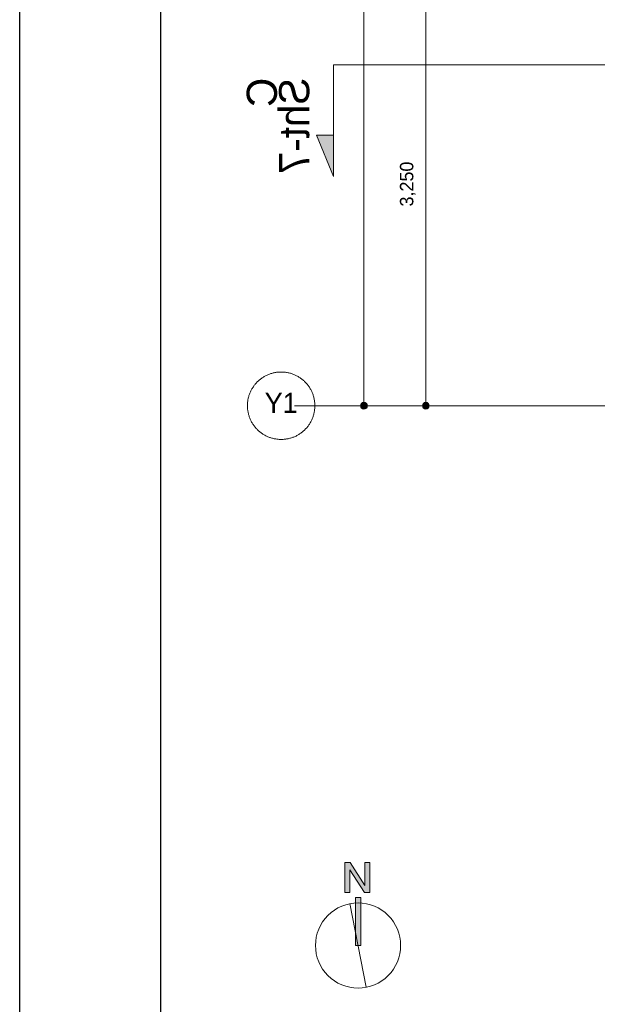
# Model space of a CAD drawing. Header units: millimetres. Extents: x -38341 to 3709, y -10682 to 48718.
# Tile 42 of 118: x -38341 to -34036, y 31204 to 38543. Entities that reach past the tile are written whole.
import ezdxf

# ---------------------------------------------------------------- set-up
doc = ezdxf.new("R2010")
doc.units = ezdxf.units.MM
doc.header["$LTSCALE"] = 50
doc.linetypes.add('ISO-08 一点鎖線', pattern=[9.144, 6.096, -0.762, 1.524, -0.762])
for name, color, linetype, lineweight in [('00ライン-グリッド-番号', 7, 'Continuous', 5), ('00ライン-グリッド-番号_ハッチング', 7, 'Continuous', 5), ('05記号ラベル-断面線', 7, 'Continuous', 5), ('05記号ラベル-断面線_ハッチング', 7, 'Continuous', 5), ('一般', 7, 'Continuous', 5), ('一般_ハッチング', 7, 'Continuous', 5), ('寸法', 7, 'Continuous', 5), ('寸法_ハッチング', 7, 'Continuous', 5), ('解答例線', 7, 'Continuous', 5)]:
    doc.layers.add(name, color=color, linetype=linetype, lineweight=lineweight)
doc.layers.add('00ライン-グリッド-線', color=13, linetype='ISO-08 一点鎖線', lineweight=5, true_color=0xff5454)
doc.styles.add('PT Sans Narrow', font='PTSans.ttc')
doc.styles.get("Standard").update_dxf_attribs({"font": 'txt', "bigfont": 'BIGFONT.SHX'})

# ---------------------------------------------------------------- blocks, each defined once
blk = doc.blocks.new('_図面枠 (3D)')
at = {"layer": '解答例線', "color": 7, "linetype": 'Continuous', "lineweight": 25, "transparency": 33554687, "flags": 128}
for points in [[(-42100, 59380), (42000, 59380), (42000, -20), (-42100, -20)], [(-39998, 57895), (39898, 57895), (39898, 1465), (-39998, 1465)]]:
    blk.add_lwpolyline(points, close=True, dxfattribs=at)
blk = doc.blocks.new('グループ-183')
at = {"layer": '05記号ラベル-断面線_ハッチング', "linetype": 'Continuous', "lineweight": 0, "transparency": 33554687}
blk.add_hatch(color=7, dxfattribs=at).paths.add_polyline_path([(-2320, 2540), (-2320, 1709.5), (-2444.4, 2016.2), (-2320, 2016.2)])
at = {"layer": '05記号ラベル-断面線', "color": 7, "linetype": 'Continuous', "lineweight": 5, "transparency": 33554687, "flags": 128}
blk.add_lwpolyline([(-2320, 2540), (-2320, 1709.5), (-2444.4, 2016.2), (-2320, 2016.2)], dxfattribs=at)
at = {"layer": '05記号ラベル-断面線', "color": 7, "transparency": 33554687, "extrusion": (0, 0, -1), "insert": (-2496.5, 2444.7), "char_height": 224.9, "width": 735.502, "attachment_point": 7, "text_direction": (0, -1, 0), "line_spacing_factor": 0.64257, "style": 'PT Sans Narrow'}
blk.add_mtext('C\\PSht-7', dxfattribs=at)
blk = doc.blocks.new('グループ-185')
at = {"layer": '05記号ラベル-断面線', "color": 7, "linetype": 'Continuous', "lineweight": 5, "transparency": 33554687, "flags": 128}
blk.add_lwpolyline([(-2320, 2540), (5720.5, 2540), (5720.5, 1400), (13860, 1400)], dxfattribs=at)
at = {"layer": '05記号ラベル-断面線', "color": 7, "transparency": 33554687}
blk.add_blockref('グループ-183', (0, 0), dxfattribs=at)
blk = doc.blocks.new('_line (3D)')
at = {"layer": '05記号ラベル-断面線', "color": 7, "transparency": 33554687}
blk.add_blockref('グループ-185', (0, 0), dxfattribs=at)
blk = doc.blocks.new('グループ-196')
at = {"layer": '00ライン-グリッド-番号', "flags": 128}
blk.add_lwpolyline([(-383.7, 329.11), (-383.79, 329.19), (-383.88, 329.27), (-383.97, 329.36), (-384.06, 329.44), (-384.14, 329.53), (-384.23, 329.62), (-384.31, 329.72), (-384.38, 329.81), (-384.46, 329.91), (-384.53, 330.01), (-384.61, 330.11), (-384.67, 330.21), (-384.74, 330.32), (-384.8, 330.42), (-384.86, 330.53), (-384.92, 330.64), (-384.98, 330.75), (-385.03, 330.86), (-385.08, 330.97), (-385.13, 331.09), (-385.17, 331.2), (-385.22, 331.32), (-385.25, 331.43), (-385.29, 331.55), (-385.32, 331.67), (-385.35, 331.79), (-385.38, 331.91), (-385.4, 332.03), (-385.43, 332.15), (-385.44, 332.28), (-385.46, 332.4), (-385.47, 332.52), (-385.48, 332.64), (-385.49, 332.77), (-385.49, 332.89), (-385.49, 333.01), (-385.49, 333.14), (-385.48, 333.26), (-385.47, 333.38), (-385.46, 333.51), (-385.45, 333.63), (-385.43, 333.75), (-385.41, 333.87), (-385.38, 333.99), (-385.36, 334.11), (-385.33, 334.23), (-385.29, 334.35), (-385.26, 334.47), (-385.22, 334.59), (-385.18, 334.7), (-385.13, 334.82), (-385.09, 334.93), (-385.04, 335.05), (-384.98, 335.16), (-384.93, 335.27), (-384.87, 335.38), (-384.81, 335.48), (-384.75, 335.59), (-384.68, 335.69), (-384.61, 335.8), (-384.54, 335.9), (-384.47, 336), (-384.39, 336.09), (-384.32, 336.19), (-384.23, 336.28), (-384.15, 336.37), (-384.07, 336.46), (-383.98, 336.55), (-383.89, 336.64), (-383.8, 336.72), (-383.71, 336.8), (-383.61, 336.88), (-383.51, 336.95), (-383.41, 337.03), (-383.31, 337.1), (-383.21, 337.17), (-383.11, 337.23), (-383, 337.3), (-382.89, 337.36), (-382.79, 337.42), (-382.68, 337.47), (-382.56, 337.53), (-382.45, 337.58), (-382.34, 337.62), (-382.22, 337.67), (-382.11, 337.71), (-381.99, 337.75), (-381.87, 337.78), (-381.75, 337.82), (-381.63, 337.85), (-381.51, 337.87), (-381.39, 337.9), (-381.27, 337.92), (-381.15, 337.94), (-381.03, 337.95), (-380.9, 337.97), (-380.78, 337.97), (-380.66, 337.98), (-380.53, 337.98), (-380.41, 337.98), (-380.29, 337.98), (-380.16, 337.98), (-380.04, 337.97), (-379.92, 337.95), (-379.8, 337.94), (-379.67, 337.92), (-379.55, 337.9), (-379.43, 337.88), (-379.31, 337.85), (-379.19, 337.82), (-379.07, 337.79), (-378.95, 337.75), (-378.84, 337.71), (-378.72, 337.67), (-378.61, 337.63), (-378.49, 337.58), (-378.38, 337.53), (-378.27, 337.48), (-378.16, 337.42), (-378.05, 337.37), (-377.94, 337.3), (-377.83, 337.24), (-377.73, 337.18), (-377.63, 337.11), (-377.53, 337.04), (-377.43, 336.96), (-377.33, 336.89), (-377.23, 336.81), (-377.14, 336.73), (-377.05, 336.65), (-376.96, 336.56), (-376.87, 336.47), (-376.79, 336.38), (-376.7, 336.29), (-376.62, 336.2), (-376.55, 336.1), (-376.47, 336.01), (-376.4, 335.91), (-376.32, 335.81), (-376.26, 335.71), (-376.19, 335.6), (-376.13, 335.5), (-376.06, 335.39), (-376.01, 335.28), (-375.95, 335.17), (-375.9, 335.06), (-375.85, 334.95), (-375.8, 334.83), (-375.76, 334.72), (-375.71, 334.6), (-375.68, 334.48), (-375.64, 334.37), (-375.61, 334.25), (-375.58, 334.13), (-375.55, 334.01), (-375.52, 333.89), (-375.5, 333.76), (-375.49, 333.64), (-375.47, 333.52), (-375.46, 333.4), (-375.45, 333.27), (-375.44, 333.15), (-375.44, 333.03), (-375.44, 332.9), (-375.44, 332.78), (-375.45, 332.66), (-375.46, 332.53), (-375.47, 332.41), (-375.48, 332.29), (-375.5, 332.17), (-375.52, 332.05), (-375.55, 331.92), (-375.57, 331.8), (-375.6, 331.68), (-375.64, 331.57), (-375.67, 331.45), (-375.71, 331.33), (-375.75, 331.21), (-375.8, 331.1), (-375.84, 330.99), (-375.89, 330.87), (-375.94, 330.76), (-376, 330.65), (-376.06, 330.54), (-376.12, 330.43), (-376.18, 330.33), (-376.25, 330.22), (-376.32, 330.12), (-376.39, 330.02), (-376.46, 329.92), (-376.54, 329.82), (-376.61, 329.73), (-376.69, 329.63), (-376.78, 329.54), (-376.86, 329.45), (-376.95, 329.37), (-377.04, 329.28), (-377.13, 329.2), (-377.22, 329.12), (-377.32, 329.04), (-377.42, 328.96), (-377.51, 328.89), (-377.62, 328.82), (-377.72, 328.75), (-377.82, 328.68), (-377.93, 328.62), (-378.03, 328.56), (-378.14, 328.5), (-378.25, 328.44), (-378.37, 328.39), (-378.48, 328.34), (-378.59, 328.29), (-378.71, 328.25), (-378.82, 328.21), (-378.94, 328.17), (-379.06, 328.13), (-379.18, 328.1), (-379.3, 328.07), (-379.42, 328.04), (-379.54, 328.02), (-379.66, 328), (-379.78, 327.98), (-379.9, 327.96), (-380.03, 327.95), (-380.15, 327.94), (-380.27, 327.94), (-380.4, 327.93), (-380.52, 327.93), (-380.64, 327.94), (-380.77, 327.94), (-380.89, 327.95), (-381.01, 327.96), (-381.13, 327.98), (-381.26, 328), (-381.38, 328.02), (-381.5, 328.04), (-381.62, 328.07), (-381.74, 328.1), (-381.86, 328.13), (-381.98, 328.17), (-382.09, 328.2), (-382.21, 328.24), (-382.32, 328.29), (-382.44, 328.34), (-382.55, 328.39), (-382.66, 328.44), (-382.77, 328.49), (-382.88, 328.55), (-382.99, 328.61), (-383.1, 328.68), (-383.2, 328.74), (-383.3, 328.81), (-383.4, 328.88), (-383.5, 328.95), (-383.6, 329.03)], close=True, dxfattribs=at)
at = {"color": 255, "lineweight": 5, "transparency": 33554687}
blk.add_wipeout([(-382.42, 330.29), (-378.51, 330.29), (-378.51, 335.66), (-382.42, 335.66)], dxfattribs=at).dxf.layer = '00ライン-グリッド-番号_ハッチング'
at = {"layer": '00ライン-グリッド-番号', "color": 7, "transparency": 33554687, "insert": (-380.46, 334.89), "char_height": 2.999, "attachment_point": 2, "line_spacing_factor": 1.080085, "style": 'PT Sans Narrow'}
blk.add_mtext('Y1', dxfattribs=at)
blk = doc.blocks.new('グループ-197')
at = {"layer": '00ライン-グリッド-線', "transparency": 33554687}
blk.add_line((-380.46, 332.96), (-60.28, 332.96), dxfattribs=at)
at = {"layer": '00ライン-グリッド-線', "color": 7, "transparency": 33554687}
blk.add_blockref('グループ-196', (0, 0), dxfattribs=at)
at = {"layer": '00ライン-グリッド-線', "color": 0, "flags": 1}
for tag in ['IFC_UUID', 'instanceID']:
    blk.add_attdef(tag, (-385.49, 327.93), '', height=0.18, dxfattribs=at)
blk = doc.blocks.new('グループ-205')
at = {"layer": '寸法_ハッチング', "linetype": 'Continuous', "lineweight": 0, "transparency": 33554687}
blk.add_hatch(color=7, dxfattribs=at).paths.add_polyline_path([(-367.62, 332.96), (-367.62, 332.95), (-367.62, 332.93), (-367.62, 332.92), (-367.62, 332.91), (-367.62, 332.9), (-367.62, 332.89), (-367.63, 332.87), (-367.63, 332.86), (-367.63, 332.85), (-367.63, 332.84), (-367.64, 332.83), (-367.64, 332.81), (-367.64, 332.8), (-367.65, 332.79), (-367.65, 332.78), (-367.66, 332.77), (-367.66, 332.76), (-367.67, 332.74), (-367.67, 332.73), (-367.68, 332.72), (-367.68, 332.71), (-367.69, 332.7), (-367.7, 332.69), (-367.7, 332.68), (-367.71, 332.67), (-367.72, 332.66), (-367.72, 332.65), (-367.73, 332.64), (-367.74, 332.63), (-367.75, 332.62), (-367.76, 332.61), (-367.77, 332.61), (-367.77, 332.6), (-367.78, 332.59), (-367.79, 332.58), (-367.8, 332.57), (-367.81, 332.56), (-367.82, 332.56), (-367.83, 332.55), (-367.84, 332.54), (-367.85, 332.54), (-367.86, 332.53), (-367.87, 332.52), (-367.88, 332.52), (-367.89, 332.51), (-367.9, 332.51), (-367.92, 332.5), (-367.93, 332.5), (-367.94, 332.49), (-367.95, 332.49), (-367.96, 332.48), (-367.97, 332.48), (-367.99, 332.48), (-368, 332.47), (-368.01, 332.47), (-368.02, 332.47), (-368.03, 332.47), (-368.05, 332.46), (-368.06, 332.46), (-368.07, 332.46), (-368.08, 332.46), (-368.09, 332.46), (-368.11, 332.46), (-368.12, 332.46), (-368.13, 332.46), (-368.14, 332.46), (-368.16, 332.46), (-368.17, 332.46), (-368.18, 332.46), (-368.19, 332.46), (-368.2, 332.47), (-368.22, 332.47), (-368.23, 332.47), (-368.24, 332.47), (-368.25, 332.48), (-368.26, 332.48), (-368.28, 332.48), (-368.29, 332.49), (-368.3, 332.49), (-368.31, 332.5), (-368.32, 332.5), (-368.33, 332.51), (-368.34, 332.51), (-368.35, 332.52), (-368.37, 332.52), (-368.38, 332.53), (-368.39, 332.54), (-368.4, 332.54), (-368.41, 332.55), (-368.42, 332.56), (-368.43, 332.56), (-368.44, 332.57), (-368.45, 332.58), (-368.45, 332.59), (-368.46, 332.6), (-368.47, 332.61), (-368.48, 332.61), (-368.49, 332.62), (-368.5, 332.63), (-368.51, 332.64), (-368.51, 332.65), (-368.52, 332.66), (-368.53, 332.67), (-368.53, 332.68), (-368.54, 332.69), (-368.55, 332.7), (-368.55, 332.71), (-368.56, 332.72), (-368.57, 332.73), (-368.57, 332.74), (-368.58, 332.76), (-368.58, 332.77), (-368.59, 332.78), (-368.59, 332.79), (-368.59, 332.8), (-368.6, 332.81), (-368.6, 332.83), (-368.6, 332.84), (-368.61, 332.85), (-368.61, 332.86), (-368.61, 332.87), (-368.61, 332.89), (-368.61, 332.9), (-368.62, 332.91), (-368.62, 332.92), (-368.62, 332.93), (-368.62, 332.95), (-368.62, 332.96), (-368.62, 332.97), (-368.62, 332.98), (-368.62, 333), (-368.62, 333.01), (-368.61, 333.02), (-368.61, 333.03), (-368.61, 333.04), (-368.61, 333.06), (-368.61, 333.07), (-368.6, 333.08), (-368.6, 333.09), (-368.6, 333.1), (-368.59, 333.12), (-368.59, 333.13), (-368.59, 333.14), (-368.58, 333.15), (-368.58, 333.16), (-368.57, 333.17), (-368.57, 333.18), (-368.56, 333.19), (-368.55, 333.21), (-368.55, 333.22), (-368.54, 333.23), (-368.53, 333.24), (-368.53, 333.25), (-368.52, 333.26), (-368.51, 333.27), (-368.51, 333.28), (-368.5, 333.29), (-368.49, 333.29), (-368.48, 333.3), (-368.47, 333.31), (-368.46, 333.32), (-368.45, 333.33), (-368.45, 333.34), (-368.44, 333.35), (-368.43, 333.35), (-368.42, 333.36), (-368.41, 333.37), (-368.4, 333.37), (-368.39, 333.38), (-368.38, 333.39), (-368.37, 333.39), (-368.35, 333.4), (-368.34, 333.41), (-368.33, 333.41), (-368.32, 333.42), (-368.31, 333.42), (-368.3, 333.43), (-368.29, 333.43), (-368.28, 333.43), (-368.26, 333.44), (-368.25, 333.44), (-368.24, 333.44), (-368.23, 333.45), (-368.22, 333.45), (-368.2, 333.45), (-368.19, 333.45), (-368.18, 333.45), (-368.17, 333.46), (-368.16, 333.46), (-368.14, 333.46), (-368.13, 333.46), (-368.12, 333.46), (-368.11, 333.46), (-368.09, 333.46), (-368.08, 333.46), (-368.07, 333.46), (-368.06, 333.45), (-368.05, 333.45), (-368.03, 333.45), (-368.02, 333.45), (-368.01, 333.45), (-368, 333.44), (-367.99, 333.44), (-367.97, 333.44), (-367.96, 333.43), (-367.95, 333.43), (-367.94, 333.43), (-367.93, 333.42), (-367.92, 333.42), (-367.9, 333.41), (-367.89, 333.41), (-367.88, 333.4), (-367.87, 333.39), (-367.86, 333.39), (-367.85, 333.38), (-367.84, 333.37), (-367.83, 333.37), (-367.82, 333.36), (-367.81, 333.35), (-367.8, 333.35), (-367.79, 333.34), (-367.78, 333.33), (-367.77, 333.32), (-367.77, 333.31), (-367.76, 333.3), (-367.75, 333.29), (-367.74, 333.29), (-367.73, 333.28), (-367.72, 333.27), (-367.72, 333.26), (-367.71, 333.25), (-367.7, 333.24), (-367.7, 333.23), (-367.69, 333.22), (-367.68, 333.21), (-367.68, 333.19), (-367.67, 333.18), (-367.67, 333.17), (-367.66, 333.16), (-367.66, 333.15), (-367.65, 333.14), (-367.65, 333.13), (-367.64, 333.12), (-367.64, 333.1), (-367.64, 333.09), (-367.63, 333.08), (-367.63, 333.07), (-367.63, 333.06), (-367.63, 333.04), (-367.62, 333.03), (-367.62, 333.02), (-367.62, 333.01), (-367.62, 333), (-367.62, 332.98), (-367.62, 332.97)])
at = {"layer": '寸法', "color": 7, "linetype": 'Continuous', "lineweight": 5, "transparency": 33554687}
for p, q in [((-368.12, 332.96), (-368.12, 500.96)), ((-343, 332.96), (-368.12, 332.96))]:
    blk.add_line(p, q, dxfattribs=at)
blk.add_circle((-368.12, 332.96), 0.5, dxfattribs=at)
blk = doc.blocks.new('グループ-219')
at = {"layer": '寸法', "color": 7, "transparency": 33554687, "insert": (-362.76, 362.66), "char_height": 1.999, "attachment_point": 1, "rotation": 90, "line_spacing_factor": 1.080085, "style": 'PT Sans Narrow'}
blk.add_mtext('3,250', dxfattribs=at)
blk = doc.blocks.new('グループ-220')
at = {"layer": '寸法_ハッチング', "linetype": 'Continuous', "lineweight": 0, "transparency": 33554687}
for points in [[(-358.39, 397.96), (-358.39, 397.95), (-358.39, 397.93), (-358.39, 397.92), (-358.39, 397.91), (-358.4, 397.9), (-358.4, 397.89), (-358.4, 397.87), (-358.4, 397.86), (-358.4, 397.85), (-358.41, 397.84), (-358.41, 397.83), (-358.41, 397.81), (-358.42, 397.8), (-358.42, 397.79), (-358.43, 397.78), (-358.43, 397.77), (-358.43, 397.76), (-358.44, 397.74), (-358.45, 397.73), (-358.45, 397.72), (-358.46, 397.71), (-358.46, 397.7), (-358.47, 397.69), (-358.48, 397.68), (-358.48, 397.67), (-358.49, 397.66), (-358.5, 397.65), (-358.51, 397.64), (-358.51, 397.63), (-358.52, 397.62), (-358.53, 397.61), (-358.54, 397.61), (-358.55, 397.6), (-358.56, 397.59), (-358.57, 397.58), (-358.57, 397.57), (-358.58, 397.56), (-358.59, 397.56), (-358.6, 397.55), (-358.61, 397.54), (-358.62, 397.54), (-358.64, 397.53), (-358.65, 397.52), (-358.66, 397.52), (-358.67, 397.51), (-358.68, 397.51), (-358.69, 397.5), (-358.7, 397.5), (-358.71, 397.49), (-358.72, 397.49), (-358.74, 397.48), (-358.75, 397.48), (-358.76, 397.48), (-358.77, 397.47), (-358.78, 397.47), (-358.79, 397.47), (-358.81, 397.47), (-358.82, 397.46), (-358.83, 397.46), (-358.84, 397.46), (-358.86, 397.46), (-358.87, 397.46), (-358.88, 397.46), (-358.89, 397.46), (-358.9, 397.46), (-358.92, 397.46), (-358.93, 397.46), (-358.94, 397.46), (-358.95, 397.46), (-358.97, 397.46), (-358.98, 397.47), (-358.99, 397.47), (-359, 397.47), (-359.01, 397.47), (-359.03, 397.48), (-359.04, 397.48), (-359.05, 397.48), (-359.06, 397.49), (-359.07, 397.49), (-359.08, 397.5), (-359.09, 397.5), (-359.11, 397.51), (-359.12, 397.51), (-359.13, 397.52), (-359.14, 397.52), (-359.15, 397.53), (-359.16, 397.54), (-359.17, 397.54), (-359.18, 397.55), (-359.19, 397.56), (-359.2, 397.56), (-359.21, 397.57), (-359.22, 397.58), (-359.23, 397.59), (-359.24, 397.6), (-359.25, 397.61), (-359.25, 397.61), (-359.26, 397.62), (-359.27, 397.63), (-359.28, 397.64), (-359.29, 397.65), (-359.29, 397.66), (-359.3, 397.67), (-359.31, 397.68), (-359.31, 397.69), (-359.32, 397.7), (-359.33, 397.71), (-359.33, 397.72), (-359.34, 397.73), (-359.34, 397.74), (-359.35, 397.76), (-359.35, 397.77), (-359.36, 397.78), (-359.36, 397.79), (-359.37, 397.8), (-359.37, 397.81), (-359.37, 397.83), (-359.38, 397.84), (-359.38, 397.85), (-359.38, 397.86), (-359.38, 397.87), (-359.39, 397.89), (-359.39, 397.9), (-359.39, 397.91), (-359.39, 397.92), (-359.39, 397.93), (-359.39, 397.95), (-359.39, 397.96), (-359.39, 397.97), (-359.39, 397.98), (-359.39, 398), (-359.39, 398.01), (-359.39, 398.02), (-359.39, 398.03), (-359.38, 398.04), (-359.38, 398.06), (-359.38, 398.07), (-359.38, 398.08), (-359.37, 398.09), (-359.37, 398.1), (-359.37, 398.12), (-359.36, 398.13), (-359.36, 398.14), (-359.35, 398.15), (-359.35, 398.16), (-359.34, 398.17), (-359.34, 398.18), (-359.33, 398.19), (-359.33, 398.21), (-359.32, 398.22), (-359.31, 398.23), (-359.31, 398.24), (-359.3, 398.25), (-359.29, 398.26), (-359.29, 398.27), (-359.28, 398.28), (-359.27, 398.29), (-359.26, 398.29), (-359.25, 398.3), (-359.25, 398.31), (-359.24, 398.32), (-359.23, 398.33), (-359.22, 398.34), (-359.21, 398.35), (-359.2, 398.35), (-359.19, 398.36), (-359.18, 398.37), (-359.17, 398.37), (-359.16, 398.38), (-359.15, 398.39), (-359.14, 398.39), (-359.13, 398.4), (-359.12, 398.41), (-359.11, 398.41), (-359.09, 398.42), (-359.08, 398.42), (-359.07, 398.43), (-359.06, 398.43), (-359.05, 398.43), (-359.04, 398.44), (-359.03, 398.44), (-359.01, 398.44), (-359, 398.45), (-358.99, 398.45), (-358.98, 398.45), (-358.97, 398.45), (-358.95, 398.45), (-358.94, 398.46), (-358.93, 398.46), (-358.92, 398.46), (-358.9, 398.46), (-358.89, 398.46), (-358.88, 398.46), (-358.87, 398.46), (-358.86, 398.46), (-358.84, 398.46), (-358.83, 398.45), (-358.82, 398.45), (-358.81, 398.45), (-358.79, 398.45), (-358.78, 398.45), (-358.77, 398.44), (-358.76, 398.44), (-358.75, 398.44), (-358.74, 398.43), (-358.72, 398.43), (-358.71, 398.43), (-358.7, 398.42), (-358.69, 398.42), (-358.68, 398.41), (-358.67, 398.41), (-358.66, 398.4), (-358.65, 398.39), (-358.64, 398.39), (-358.62, 398.38), (-358.61, 398.37), (-358.6, 398.37), (-358.59, 398.36), (-358.58, 398.35), (-358.57, 398.35), (-358.57, 398.34), (-358.56, 398.33), (-358.55, 398.32), (-358.54, 398.31), (-358.53, 398.3), (-358.52, 398.29), (-358.51, 398.29), (-358.51, 398.28), (-358.5, 398.27), (-358.49, 398.26), (-358.48, 398.25), (-358.48, 398.24), (-358.47, 398.23), (-358.46, 398.22), (-358.46, 398.21), (-358.45, 398.19), (-358.45, 398.18), (-358.44, 398.17), (-358.43, 398.16), (-358.43, 398.15), (-358.43, 398.14), (-358.42, 398.13), (-358.42, 398.12), (-358.41, 398.1), (-358.41, 398.09), (-358.41, 398.08), (-358.4, 398.07), (-358.4, 398.06), (-358.4, 398.04), (-358.4, 398.03), (-358.4, 398.02), (-358.39, 398.01), (-358.39, 398), (-358.39, 397.98), (-358.39, 397.97)], [(-358.39, 332.96), (-358.39, 332.95), (-358.39, 332.93), (-358.39, 332.92), (-358.39, 332.91), (-358.4, 332.9), (-358.4, 332.89), (-358.4, 332.87), (-358.4, 332.86), (-358.4, 332.85), (-358.41, 332.84), (-358.41, 332.83), (-358.41, 332.81), (-358.42, 332.8), (-358.42, 332.79), (-358.43, 332.78), (-358.43, 332.77), (-358.43, 332.76), (-358.44, 332.74), (-358.45, 332.73), (-358.45, 332.72), (-358.46, 332.71), (-358.46, 332.7), (-358.47, 332.69), (-358.48, 332.68), (-358.48, 332.67), (-358.49, 332.66), (-358.5, 332.65), (-358.51, 332.64), (-358.51, 332.63), (-358.52, 332.62), (-358.53, 332.61), (-358.54, 332.61), (-358.55, 332.6), (-358.56, 332.59), (-358.57, 332.58), (-358.57, 332.57), (-358.58, 332.56), (-358.59, 332.56), (-358.6, 332.55), (-358.61, 332.54), (-358.62, 332.54), (-358.64, 332.53), (-358.65, 332.52), (-358.66, 332.52), (-358.67, 332.51), (-358.68, 332.51), (-358.69, 332.5), (-358.7, 332.5), (-358.71, 332.49), (-358.72, 332.49), (-358.74, 332.48), (-358.75, 332.48), (-358.76, 332.48), (-358.77, 332.47), (-358.78, 332.47), (-358.79, 332.47), (-358.81, 332.47), (-358.82, 332.46), (-358.83, 332.46), (-358.84, 332.46), (-358.86, 332.46), (-358.87, 332.46), (-358.88, 332.46), (-358.89, 332.46), (-358.9, 332.46), (-358.92, 332.46), (-358.93, 332.46), (-358.94, 332.46), (-358.95, 332.46), (-358.97, 332.46), (-358.98, 332.47), (-358.99, 332.47), (-359, 332.47), (-359.01, 332.47), (-359.03, 332.48), (-359.04, 332.48), (-359.05, 332.48), (-359.06, 332.49), (-359.07, 332.49), (-359.08, 332.5), (-359.09, 332.5), (-359.11, 332.51), (-359.12, 332.51), (-359.13, 332.52), (-359.14, 332.52), (-359.15, 332.53), (-359.16, 332.54), (-359.17, 332.54), (-359.18, 332.55), (-359.19, 332.56), (-359.2, 332.56), (-359.21, 332.57), (-359.22, 332.58), (-359.23, 332.59), (-359.24, 332.6), (-359.25, 332.61), (-359.25, 332.61), (-359.26, 332.62), (-359.27, 332.63), (-359.28, 332.64), (-359.29, 332.65), (-359.29, 332.66), (-359.3, 332.67), (-359.31, 332.68), (-359.31, 332.69), (-359.32, 332.7), (-359.33, 332.71), (-359.33, 332.72), (-359.34, 332.73), (-359.34, 332.74), (-359.35, 332.76), (-359.35, 332.77), (-359.36, 332.78), (-359.36, 332.79), (-359.37, 332.8), (-359.37, 332.81), (-359.37, 332.83), (-359.38, 332.84), (-359.38, 332.85), (-359.38, 332.86), (-359.38, 332.87), (-359.39, 332.89), (-359.39, 332.9), (-359.39, 332.91), (-359.39, 332.92), (-359.39, 332.93), (-359.39, 332.95), (-359.39, 332.96), (-359.39, 332.97), (-359.39, 332.98), (-359.39, 333), (-359.39, 333.01), (-359.39, 333.02), (-359.39, 333.03), (-359.38, 333.04), (-359.38, 333.06), (-359.38, 333.07), (-359.38, 333.08), (-359.37, 333.09), (-359.37, 333.1), (-359.37, 333.12), (-359.36, 333.13), (-359.36, 333.14), (-359.35, 333.15), (-359.35, 333.16), (-359.34, 333.17), (-359.34, 333.18), (-359.33, 333.19), (-359.33, 333.21), (-359.32, 333.22), (-359.31, 333.23), (-359.31, 333.24), (-359.3, 333.25), (-359.29, 333.26), (-359.29, 333.27), (-359.28, 333.28), (-359.27, 333.29), (-359.26, 333.29), (-359.25, 333.3), (-359.25, 333.31), (-359.24, 333.32), (-359.23, 333.33), (-359.22, 333.34), (-359.21, 333.35), (-359.2, 333.35), (-359.19, 333.36), (-359.18, 333.37), (-359.17, 333.37), (-359.16, 333.38), (-359.15, 333.39), (-359.14, 333.39), (-359.13, 333.4), (-359.12, 333.41), (-359.11, 333.41), (-359.09, 333.42), (-359.08, 333.42), (-359.07, 333.43), (-359.06, 333.43), (-359.05, 333.43), (-359.04, 333.44), (-359.03, 333.44), (-359.01, 333.44), (-359, 333.45), (-358.99, 333.45), (-358.98, 333.45), (-358.97, 333.45), (-358.95, 333.45), (-358.94, 333.46), (-358.93, 333.46), (-358.92, 333.46), (-358.9, 333.46), (-358.89, 333.46), (-358.88, 333.46), (-358.87, 333.46), (-358.86, 333.46), (-358.84, 333.46), (-358.83, 333.45), (-358.82, 333.45), (-358.81, 333.45), (-358.79, 333.45), (-358.78, 333.45), (-358.77, 333.44), (-358.76, 333.44), (-358.75, 333.44), (-358.74, 333.43), (-358.72, 333.43), (-358.71, 333.43), (-358.7, 333.42), (-358.69, 333.42), (-358.68, 333.41), (-358.67, 333.41), (-358.66, 333.4), (-358.65, 333.39), (-358.64, 333.39), (-358.62, 333.38), (-358.61, 333.37), (-358.6, 333.37), (-358.59, 333.36), (-358.58, 333.35), (-358.57, 333.35), (-358.57, 333.34), (-358.56, 333.33), (-358.55, 333.32), (-358.54, 333.31), (-358.53, 333.3), (-358.52, 333.29), (-358.51, 333.29), (-358.51, 333.28), (-358.5, 333.27), (-358.49, 333.26), (-358.48, 333.25), (-358.48, 333.24), (-358.47, 333.23), (-358.46, 333.22), (-358.46, 333.21), (-358.45, 333.19), (-358.45, 333.18), (-358.44, 333.17), (-358.43, 333.16), (-358.43, 333.15), (-358.43, 333.14), (-358.42, 333.13), (-358.42, 333.12), (-358.41, 333.1), (-358.41, 333.09), (-358.41, 333.08), (-358.4, 333.07), (-358.4, 333.06), (-358.4, 333.04), (-358.4, 333.03), (-358.4, 333.02), (-358.39, 333.01), (-358.39, 333), (-358.39, 332.98), (-358.39, 332.97)]]:
    blk.add_hatch(color=7, dxfattribs=at).paths.add_polyline_path(points)
at = {"layer": '寸法', "color": 7, "linetype": 'Continuous', "lineweight": 5, "transparency": 33554687}
for p, q in [((-343, 397.96), (-358.89, 397.96)), ((-358.89, 397.96), (-358.89, 332.96)), ((-343, 332.96), (-358.89, 332.96))]:
    blk.add_line(p, q, dxfattribs=at)
for centre in [(-358.89, 397.96), (-358.89, 332.96)]:
    blk.add_circle(centre, 0.5, dxfattribs=at)
at = {"layer": '寸法', "color": 7, "transparency": 33554687}
blk.add_blockref('グループ-219', (0, 0), dxfattribs=at)
blk = doc.blocks.new('グループ-221')
at = {"layer": '寸法', "color": 7, "transparency": 33554687}
blk.add_blockref('グループ-220', (0, 0), dxfattribs=at)
blk = doc.blocks.new('グループ-227')
at = {"layer": '00ライン-グリッド-線'}
blk.add_blockref('グループ-197', (0, 0), dxfattribs=at)
at = {"layer": '寸法', "color": 7, "transparency": 33554687}
for name in ['グループ-205', 'グループ-221']:
    blk.add_blockref(name, (0, 0), dxfattribs=at)
blk = doc.blocks.new('グループ-597')
at = {"layer": '一般_ハッチング', "linetype": 'Continuous', "lineweight": 0, "transparency": 33554687}
blk.add_hatch(color=7, dxfattribs=at).paths.add_polyline_path([(-370.98, 260.39), (-370.98, 264.85), (-370.19, 264.85), (-368, 261.43), (-368, 264.85), (-367.26, 264.85), (-367.26, 260.39), (-368.04, 260.39), (-370.23, 263.76), (-370.23, 260.39)])
at = {"layer": '一般', "color": 7, "linetype": 'Continuous', "lineweight": 5, "transparency": 33554687, "flags": 128}
blk.add_lwpolyline([(-370.98, 260.39), (-370.98, 264.85), (-370.19, 264.85), (-368, 261.43), (-368, 264.85), (-367.26, 264.85), (-367.26, 260.39), (-368.04, 260.39), (-370.23, 263.76), (-370.23, 260.39)], close=True, dxfattribs=at)
at = {"color": 255, "linetype": 'Continuous', "lineweight": 5, "transparency": 33554687}
blk.add_wipeout([(-369, 246.15), (-369.16, 246.15), (-369.31, 246.15), (-369.47, 246.16), (-369.62, 246.18), (-369.78, 246.19), (-369.93, 246.22), (-370.09, 246.24), (-370.24, 246.27), (-370.39, 246.3), (-370.54, 246.34), (-370.69, 246.38), (-370.84, 246.42), (-370.99, 246.47), (-371.14, 246.52), (-371.29, 246.57), (-371.43, 246.63), (-371.57, 246.69), (-371.71, 246.76), (-371.86, 246.82), (-371.99, 246.9), (-372.13, 246.97), (-372.26, 247.05), (-372.4, 247.13), (-372.53, 247.22), (-372.66, 247.3), (-372.78, 247.4), (-372.91, 247.49), (-373.03, 247.59), (-373.15, 247.69), (-373.26, 247.79), (-373.38, 247.9), (-373.49, 248.01), (-373.6, 248.12), (-373.71, 248.23), (-373.81, 248.35), (-373.91, 248.47), (-374.01, 248.59), (-374.1, 248.71), (-374.19, 248.84), (-374.28, 248.97), (-374.36, 249.1), (-374.45, 249.23), (-374.53, 249.37), (-374.6, 249.5), (-374.67, 249.64), (-374.74, 249.78), (-374.81, 249.92), (-374.87, 250.07), (-374.92, 250.21), (-374.98, 250.36), (-375.03, 250.5), (-375.08, 250.65), (-375.12, 250.8), (-375.16, 250.95), (-375.2, 251.11), (-375.23, 251.26), (-375.26, 251.41), (-375.28, 251.56), (-375.3, 251.72), (-375.32, 251.87), (-375.33, 252.03), (-375.34, 252.19), (-375.35, 252.34), (-375.35, 252.5), (-375.35, 252.65), (-375.34, 252.81), (-375.33, 252.96), (-375.32, 253.12), (-375.3, 253.27), (-375.28, 253.43), (-375.26, 253.58), (-375.23, 253.74), (-375.2, 253.89), (-375.16, 254.04), (-375.12, 254.19), (-375.08, 254.34), (-375.03, 254.49), (-374.98, 254.64), (-374.92, 254.78), (-374.87, 254.93), (-374.81, 255.07), (-374.74, 255.21), (-374.67, 255.35), (-374.6, 255.49), (-374.53, 255.63), (-374.45, 255.76), (-374.36, 255.89), (-374.28, 256.02), (-374.19, 256.15), (-374.1, 256.28), (-374.01, 256.4), (-373.91, 256.53), (-373.81, 256.64), (-373.71, 256.76), (-373.6, 256.88), (-373.49, 256.99), (-373.38, 257.1), (-373.26, 257.2), (-373.15, 257.3), (-373.03, 257.41), (-372.91, 257.5), (-372.78, 257.6), (-372.66, 257.69), (-372.53, 257.78), (-372.4, 257.86), (-372.26, 257.94), (-372.13, 258.02), (-371.99, 258.1), (-371.86, 258.17), (-371.71, 258.24), (-371.57, 258.3), (-371.43, 258.36), (-371.29, 258.42), (-371.14, 258.48), (-370.99, 258.53), (-370.84, 258.57), (-370.69, 258.62), (-370.54, 258.66), (-370.39, 258.69), (-370.24, 258.72), (-370.09, 258.75), (-369.93, 258.78), (-369.78, 258.8), (-369.62, 258.82), (-369.47, 258.83), (-369.31, 258.84), (-369.16, 258.84), (-369, 258.85), (-368.84, 258.84), (-368.69, 258.84), (-368.53, 258.83), (-368.38, 258.82), (-368.22, 258.8), (-368.07, 258.78), (-367.91, 258.75), (-367.76, 258.72), (-367.61, 258.69), (-367.46, 258.66), (-367.31, 258.62), (-367.16, 258.57), (-367.01, 258.53), (-366.86, 258.48), (-366.71, 258.42), (-366.57, 258.36), (-366.43, 258.3), (-366.29, 258.24), (-366.14, 258.17), (-366.01, 258.1), (-365.87, 258.02), (-365.74, 257.94), (-365.6, 257.86), (-365.47, 257.78), (-365.34, 257.69), (-365.22, 257.6), (-365.09, 257.5), (-364.97, 257.41), (-364.85, 257.3), (-364.74, 257.2), (-364.62, 257.1), (-364.51, 256.99), (-364.4, 256.88), (-364.29, 256.76), (-364.19, 256.64), (-364.09, 256.53), (-363.99, 256.4), (-363.9, 256.28), (-363.81, 256.15), (-363.72, 256.02), (-363.64, 255.89), (-363.55, 255.76), (-363.47, 255.63), (-363.4, 255.49), (-363.33, 255.35), (-363.26, 255.21), (-363.19, 255.07), (-363.13, 254.93), (-363.08, 254.78), (-363.02, 254.64), (-362.97, 254.49), (-362.92, 254.34), (-362.88, 254.19), (-362.84, 254.04), (-362.8, 253.89), (-362.77, 253.74), (-362.74, 253.58), (-362.72, 253.43), (-362.7, 253.27), (-362.68, 253.12), (-362.67, 252.96), (-362.66, 252.81), (-362.65, 252.65), (-362.65, 252.5), (-362.65, 252.34), (-362.66, 252.19), (-362.67, 252.03), (-362.68, 251.87), (-362.7, 251.72), (-362.72, 251.56), (-362.74, 251.41), (-362.77, 251.26), (-362.8, 251.11), (-362.84, 250.95), (-362.88, 250.8), (-362.92, 250.65), (-362.97, 250.5), (-363.02, 250.36), (-363.08, 250.21), (-363.13, 250.07), (-363.19, 249.92), (-363.26, 249.78), (-363.33, 249.64), (-363.4, 249.5), (-363.47, 249.37), (-363.55, 249.23), (-363.64, 249.1), (-363.72, 248.97), (-363.81, 248.84), (-363.9, 248.71), (-363.99, 248.59), (-364.09, 248.47), (-364.19, 248.35), (-364.29, 248.23), (-364.4, 248.12), (-364.51, 248.01), (-364.62, 247.9), (-364.74, 247.79), (-364.85, 247.69), (-364.97, 247.59), (-365.09, 247.49), (-365.22, 247.4), (-365.34, 247.3), (-365.47, 247.22), (-365.6, 247.13), (-365.74, 247.05), (-365.87, 246.97), (-366.01, 246.9), (-366.14, 246.82), (-366.29, 246.76), (-366.43, 246.69), (-366.57, 246.63), (-366.71, 246.57), (-366.86, 246.52), (-367.01, 246.47), (-367.16, 246.42), (-367.31, 246.38), (-367.46, 246.34), (-367.61, 246.3), (-367.76, 246.27), (-367.91, 246.24), (-368.07, 246.22), (-368.22, 246.19), (-368.38, 246.18), (-368.53, 246.16), (-368.69, 246.15), (-368.84, 246.15)], dxfattribs=at).dxf.layer = '一般_ハッチング'
at = {"layer": '一般_ハッチング', "linetype": 'Continuous', "lineweight": 0, "transparency": 33554687}
blk.add_hatch(color=7, dxfattribs=at).paths.add_polyline_path([(-369.4, 259.64), (-368.6, 259.64), (-368.6, 252.5), (-369.4, 252.5)])
at = {"layer": '一般', "color": 7, "linetype": 'Continuous', "lineweight": 5, "transparency": 33554687}
blk.add_line((-370.21, 258.73), (-367.79, 246.26), dxfattribs=at)
at = {"layer": '一般', "color": 7, "linetype": 'Continuous', "lineweight": 5, "transparency": 33554687, "flags": 128}
blk.add_lwpolyline([(-375.35, 252.5, -0.414214), (-369, 258.85, -0.414214), (-362.65, 252.5, -0.414214), (-369, 246.15, -0.414214)], format="xyb", close=True, dxfattribs=at)
blk.add_lwpolyline([(-369.4, 259.64), (-368.6, 259.64), (-368.6, 252.5), (-369.4, 252.5)], close=True, dxfattribs=at)

msp = doc.modelspace()

# ---------------------------------------------------------------- block references
at = {"layer": '一般', "color": 7, "transparency": 33554687}
msp.add_blockref('_line (3D)', (-33683.419, 35665.986), dxfattribs=at)
at = {"layer": '解答例線', "color": 7, "transparency": 33554687, "xscale": 0.5, "yscale": 0.5, "zscale": 0.5}
msp.add_blockref('_図面枠 (3D)', (-17290.959, 19028.052), dxfattribs=at)

# ---------------------------------------------------------------- next in the draw order: block references
at = {"layer": '一般', "color": 7, "transparency": 33554687, "xscale": 50, "yscale": 50, "zscale": 50}
msp.add_blockref('グループ-227', (-17369.202, 19018.052), dxfattribs=at)

# ---------------------------------------------------------------- next in the draw order: block references
msp.add_blockref('グループ-597', (-17369.202, 19018.052), dxfattribs=at)

doc.saveas('drawing.dxf')
